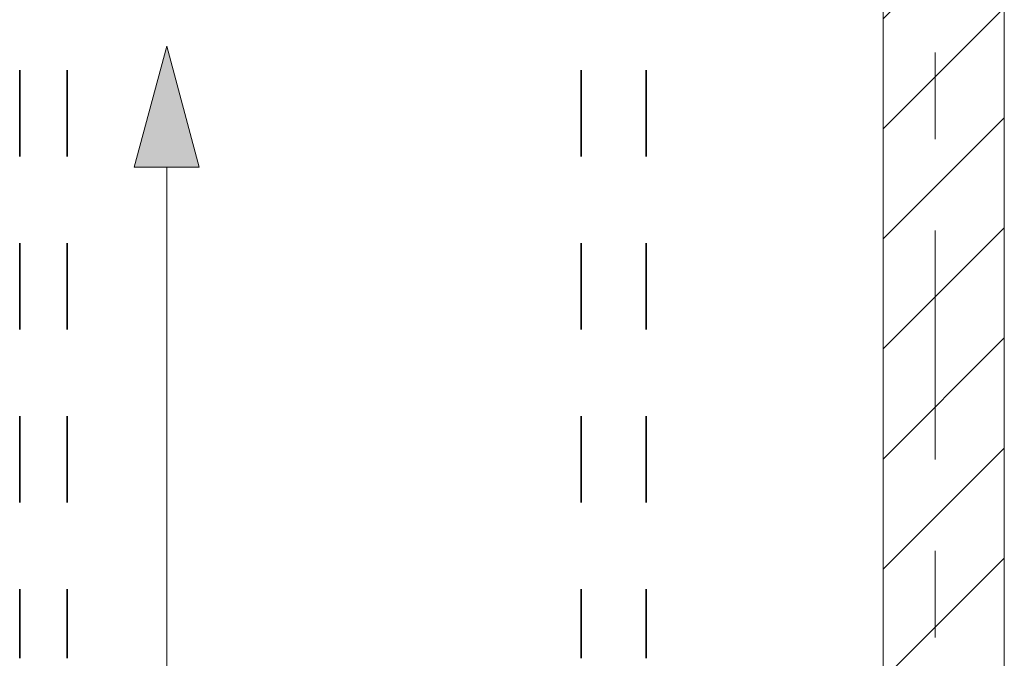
# Model space of a CAD drawing. Header units: metres. Extents: x -3.6 to 84.5, y -11 to 16.8.
# Tile 138 of 229: x 46.272 to 47.41, y 0.71 to 1.448. Entities that reach past the tile are written whole.
import ezdxf

# ---------------------------------------------------------------- set-up
doc = ezdxf.new("R2010")
doc.units = ezdxf.units.M
doc.header["$MEASUREMENT"] = 0
for name, pattern in [('Achse', [0.2, 0.1, -0.05, 0, -0.05]), ('Strichlinie doppelt', [0.546806, 0.264583, -0.105833, 0.070556, -0.105833]), ('Wipeout_Contour', [1, 0, -1])]:
    doc.linetypes.add(name, pattern=pattern)
for name, color, linetype in [('155 - Bemaßung_ Beschriftung.Ausbau - Deckenelemente', 7, 'Continuous'), ('451 - Universal.Achsen Raster', 7, 'Continuous'), ('605 - Struktur.Wand Innen', 7, 'Continuous'), ('Neubau_401 - Zone.Raum_ Raumbegrenzung_ Whg.', 7, 'Continuous')]:
    doc.layers.add(name, color=color, linetype=linetype)

msp = doc.modelspace()

# ---------------------------------------------------------------- hatches: boundary and pattern name
at = {"layer": 'Neubau_401 - Zone.Raum_ Raumbegrenzung_ Whg.', "linetype": 'Continuous', "lineweight": 13}
msp.add_hatch(color=1, dxfattribs=at).paths.add_polyline_path([(46.4419, 1.4179), (46.4044, 1.278), (46.4794, 1.278)])

# ---------------------------------------------------------------- linework, layer by layer
at = {"layer": '155 - Bemaßung_ Beschriftung.Ausbau - Deckenelemente', "color": 7, "linetype": 'Achse', "lineweight": 35}
for p, q in [((46.272, 5.19), (46.272, 0.71)), ((46.327, 5.19), (46.327, 0.71)), ((46.921, 5.19), (46.921, 0.71)), ((46.996, 5.19), (46.996, 0.71))]:
    msp.add_line(p, q, dxfattribs=at)
at = {"layer": 'Neubau_401 - Zone.Raum_ Raumbegrenzung_ Whg.', "color": 1, "linetype": 'Continuous', "lineweight": 9}
for p, q in [((46.4419, 1.4179), (46.4044, 1.278)), ((46.4419, 1.4179), (46.4794, 1.278)), ((46.4794, 1.278), (46.4044, 1.278)), ((46.4419, -1.3085), (46.4419, 1.278))]:
    msp.add_line(p, q, dxfattribs=at)

# ---------------------------------------------------------------- wipeouts: each hides what was drawn before it
at = {"color": 254, "linetype": 'Wipeout_Contour', "lineweight": 0, "ltscale": 189.922807}
msp.add_wipeout([(47.41, 5.1), (47.27, 5.1), (47.27, 0.7), (47.41, 0.7)], dxfattribs=at).dxf.layer = '605 - Struktur.Wand Innen'

# ---------------------------------------------------------------- next in the draw order: hatches: boundary and pattern name
at = {"layer": '605 - Struktur.Wand Innen', "linetype": 'Continuous', "lineweight": 0, "true_color": 0x000000}
h = msp.add_hatch(dxfattribs=at)
h.set_pattern_fill('MW_Ziegel_0001', color=18, style=0, pattern_type=2)
h.set_pattern_definition([(45, (0, 0), (-0.06363961, 0.06363961), [])])
h.paths.add_polyline_path([(47.41, 5.1), (47.27, 5.1), (47.27, 0.7), (47.41, 0.7)])

# ---------------------------------------------------------------- next in the draw order: linework, layer by layer
at = {"layer": '451 - Universal.Achsen Raster', "color": 160, "linetype": 'Strichlinie doppelt', "lineweight": 9, "true_color": 0x3232ff}
msp.add_line((47.33, -10.585), (47.33, 16.355), dxfattribs=at)
at = {"layer": '605 - Struktur.Wand Innen', "color": 7, "linetype": 'Continuous', "lineweight": 18, "flags": 128}
for points in [[(47.27, 5.1), (47.27, 0.7)], [(47.41, 0.7), (47.41, 5.1)]]:
    msp.add_lwpolyline(points, dxfattribs=at)

doc.saveas('drawing.dxf')
